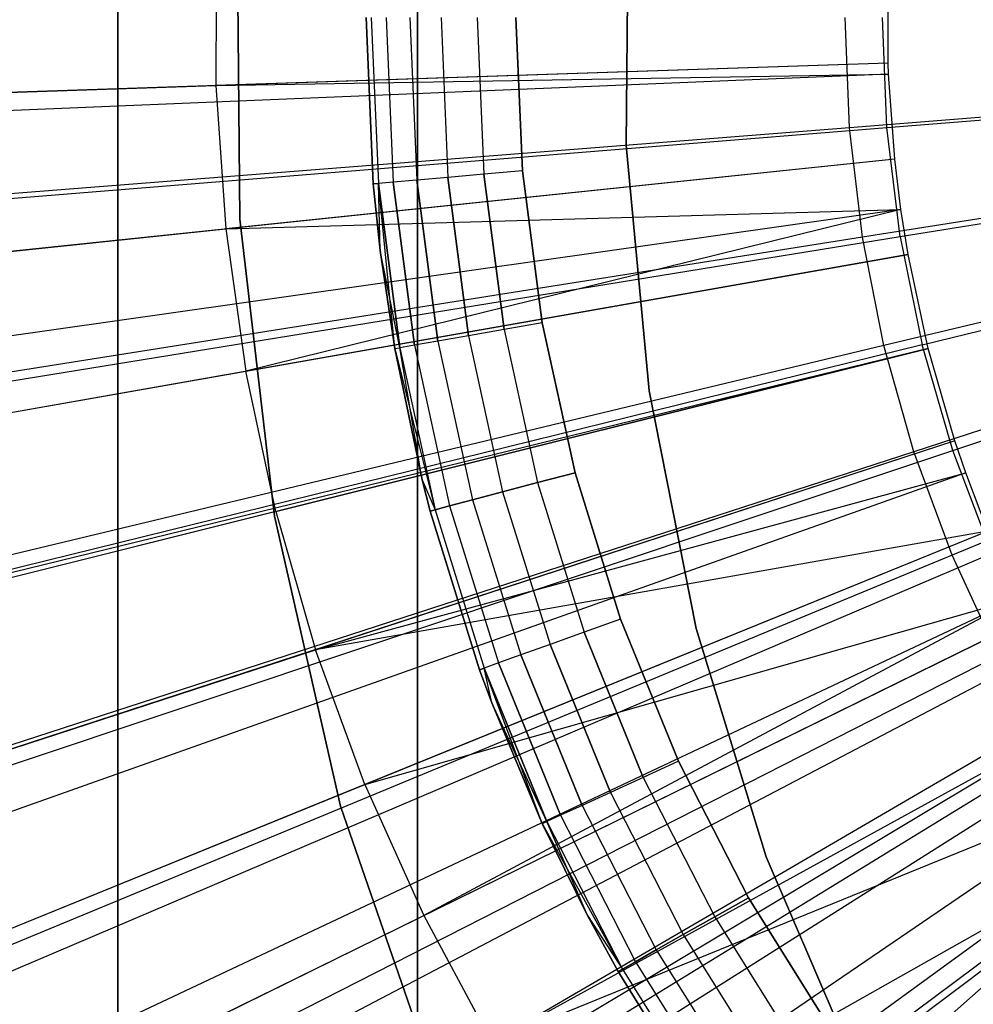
# Model space of a CAD drawing. Extents: x 0.02 to 4.75, y -2.35 to 2.37.
# Tile 52 of 131: x 2.09 to 2.22, y -0.12 to 0.01. Entities that reach past the tile are written whole.
import ezdxf

# ---------------------------------------------------------------- set-up
doc = ezdxf.new("R2010")
doc.units = 0
doc.header["$MEASUREMENT"] = 0
doc.layers.get('0').update_dxf_attribs({"color": 13, "linetype": 'CONTINUOUS'})

# ---------------------------------------------------------------- blocks, each defined once
blk = doc.blocks.new('CTLS_SNOW_BALL_ZWIS_PM_STL')
at = {"color": 0}
for p, q in [((2.10561, -2.10133, 48.66497), (2.10561, 0.61563, 48.66497)), ((2.10561, -2.10133, 48.66497), (2.10561, 0.61563, 48.66497)), ((2.14498, -2.07372, 49.64923), (2.14498, 0.58802, 49.64923)), ((2.14498, 0.58802, 48.6256), (2.14498, -2.07372, 48.6256)), ((2.14498, 0.58802, 48.6256), (2.14498, -2.07372, 48.6256)), ((2.14498, -2.07372, 49.64923), (2.14498, 0.58802, 49.64923)), ((2.10561, 0.53059, 49.6886), (2.10561, -2.0163, 49.6886)), ((2.10561, 0.53059, 49.6886), (2.10561, -2.0163, 49.6886)), ((2.1727, 0.02471, 2.87617), (2.17242, -0.00734, 2.87617)), ((2.17242, -0.00734, 1.83286), (2.1727, 0.02471, 1.83286)), ((2.1727, 0.02471, 2.87617), (2.17242, -0.00734, 2.87617)), ((2.17242, -0.00734, 1.83286), (2.1727, 0.02471, 1.83286)), ((2.12167, -0.01706, 1.79349), (2.12132, 0.02237, 1.79349)), ((2.12132, 0.02237, 2.87617), (2.12167, -0.01706, 2.87617)), ((2.12132, 0.02237, 2.87617), (2.12167, -0.01706, 2.87617)), ((2.12167, -0.01706, 1.79349), (2.12132, 0.02237, 1.79349)), ((2.11855, 0.01937, 5.2621), (2.11851, 0.00049, 5.2621)), ((2.11855, 0.01937, 5.2621), (2.11851, 0.00049, 5.2621)), ((2.20685, 0.00345, 5.27739), (2.20687, 0.01609, 5.27739)), ((2.20685, 0.00345, 5.27739), (2.20687, 0.01609, 5.27739)), ((2.13825, 0.00942, 47.22048), (2.13919, -0.01241, 47.22048)), ((2.13919, -0.01241, 47.96851), (2.13825, 0.00942, 47.96851)), ((2.13825, 0.00942, 47.22048), (2.13919, -0.01241, 47.22048)), ((2.13919, -0.01241, 47.96851), (2.13825, 0.00942, 47.96851)), ((2.13892, 0.00942, 47.21539), (2.13986, -0.01236, 47.21539)), ((2.13892, 0.00942, 47.21539), (2.13986, -0.01236, 47.21539)), ((2.13892, 0.00942, 47.97361), (2.13986, -0.01236, 47.97361)), ((2.13892, 0.00942, 47.97361), (2.13986, -0.01236, 47.97361)), ((2.14088, 0.00942, 47.21064), (2.14181, -0.01219, 47.21064)), ((2.14088, 0.00942, 47.21064), (2.14181, -0.01219, 47.21064)), ((2.14088, 0.00942, 47.97836), (2.14181, -0.01219, 47.97836)), ((2.14088, 0.00942, 47.97836), (2.14181, -0.01219, 47.97836)), ((2.14401, 0.00942, 47.20657), (2.14493, -0.01192, 47.20657)), ((2.14401, 0.00942, 47.20657), (2.14493, -0.01192, 47.20657)), ((2.14401, 0.00942, 47.98244), (2.14493, -0.01192, 47.98244)), ((2.14401, 0.00942, 47.98244), (2.14493, -0.01192, 47.98244)), ((2.14809, 0.00942, 47.20344), (2.14899, -0.01157, 47.20344)), ((2.14809, 0.00942, 47.20344), (2.14899, -0.01157, 47.20344)), ((2.14809, 0.00942, 47.98557), (2.14899, -0.01157, 47.98557)), ((2.14809, 0.00942, 47.98557), (2.14899, -0.01157, 47.98557)), ((2.15284, 0.00942, 47.20147), (2.15372, -0.01116, 47.20147)), ((2.15284, 0.00942, 47.20147), (2.15372, -0.01116, 47.20147)), ((2.15284, 0.00942, 47.98753), (2.15372, -0.01116, 47.98753)), ((2.15284, 0.00942, 47.98753), (2.15372, -0.01116, 47.98753)), ((2.15793, 0.00942, 47.9882), (2.1588, -0.01072, 47.9882)), ((2.1588, -0.01072, 47.2008), (2.15793, 0.00942, 47.2008)), ((2.1588, -0.01072, 47.2008), (2.15793, 0.00942, 47.2008)), ((2.15793, 0.00942, 47.9882), (2.1588, -0.01072, 47.9882)), ((2.20175, -0.00505, 0.4992), (2.20118, 0.00944, 0.4992)), ((2.20175, -0.00505, 0.4992), (2.20118, 0.00944, 0.4992)), ((2.38588, 0.00944, 0.49197), (2.20175, -0.00505, 0.4992)), ((2.38588, 0.00944, 0.49197), (2.20175, -0.00505, 0.4992)), ((2.38588, 0.00944, 0.49197), (2.20345, -0.01945, 0.4992)), ((2.38588, 0.00944, 0.49197), (2.20345, -0.01945, 0.4992)), ((2.20667, -0.00503, 0.54691), (2.20608, 0.00944, 0.54691)), ((2.20667, -0.00503, 0.54691), (2.20608, 0.00944, 0.54691)), ((2.38588, 0.00944, 0.49197), (2.20628, -0.03368, 0.4992)), ((2.38588, 0.00944, 0.49197), (2.20628, -0.03368, 0.4992)), ((2.20667, -0.00503, 0.54691), (2.38588, 0.00944, 0.53134)), ((2.20667, -0.00503, 0.54691), (2.38588, 0.00944, 0.53134)), ((2.38588, 0.00944, 0.53134), (2.20841, -0.0194, 0.54691)), ((2.38588, 0.00944, 0.53134), (2.20841, -0.0194, 0.54691)), ((2.38588, 0.00944, 0.49197), (2.21022, -0.04763, 0.4992)), ((2.38588, 0.00944, 0.49197), (2.21022, -0.04763, 0.4992)), ((2.21131, -0.03359, 0.54691), (2.38588, 0.00944, 0.53134)), ((2.21131, -0.03359, 0.54691), (2.38588, 0.00944, 0.53134)), ((2.38588, 0.00944, 0.49197), (2.21524, -0.06124, 0.4992)), ((2.38588, 0.00944, 0.49197), (2.21524, -0.06124, 0.4992)), ((2.21534, -0.04749, 0.54691), (2.38588, 0.00944, 0.53134)), ((2.21534, -0.04749, 0.54691), (2.38588, 0.00944, 0.53134)), ((2.20685, 0.00345, 5.27739), (1.50055, -0.02019, 5.06085)), ((2.20685, 0.00345, 5.27739), (1.50055, -0.02019, 5.06085)), ((2.20685, 0.00345, 5.27739), (2.11851, 0.00049, 5.2621)), ((2.20685, 0.00345, 5.27739), (2.11851, 0.00049, 5.2621)), ((2.2069, 0.00199, 5.27739), (2.20685, 0.00345, 5.27739)), ((2.2069, 0.00199, 5.27739), (2.20685, 0.00345, 5.27739)), ((2.2069, 0.00199, 5.27739), (1.50082, -0.02739, 5.06085)), ((2.2069, 0.00199, 5.27739), (1.50082, -0.02739, 5.06085)), ((2.11851, 0.00049, 5.2621), (2.2069, 0.00199, 5.27739)), ((2.11851, 0.00049, 5.2621), (2.2069, 0.00199, 5.27739)), ((2.20771, -0.00916, 5.27739), (2.2069, 0.00199, 5.27739)), ((2.20771, -0.00916, 5.27739), (2.2069, 0.00199, 5.27739)), ((2.03119, -0.00243, 5.2439), (2.11851, 0.00049, 5.2621)), ((2.03119, -0.00243, 5.2439), (2.11851, 0.00049, 5.2621)), ((2.11851, 0.00049, 5.2621), (2.11981, -0.01835, 5.2621)), ((2.11851, 0.00049, 5.2621), (2.11981, -0.01835, 5.2621)), ((2.20175, -0.00505, 0.4992), (2.01874, -0.01945, 0.52085)), ((2.20175, -0.00505, 0.4992), (2.01874, -0.01945, 0.52085)), ((2.0292, -0.01935, 0.5764), (2.20667, -0.00503, 0.54691)), ((2.0292, -0.01935, 0.5764), (2.20667, -0.00503, 0.54691)), ((2.20345, -0.01945, 0.4992), (2.20175, -0.00505, 0.4992)), ((2.20345, -0.01945, 0.4992), (2.20175, -0.00505, 0.4992)), ((2.20841, -0.0194, 0.54691), (2.20667, -0.00503, 0.54691)), ((2.20841, -0.0194, 0.54691), (2.20667, -0.00503, 0.54691)), ((2.17242, -0.00734, 2.87617), (2.17242, -0.00734, 1.83286)), ((2.17242, -0.00734, 2.87617), (2.17544, -0.03964, 2.87617)), ((2.17544, -0.03964, 1.83286), (2.17242, -0.00734, 1.83286)), ((2.17242, -0.00734, 2.87617), (2.17242, -0.00734, 1.83286)), ((2.17242, -0.00734, 2.87617), (2.17544, -0.03964, 2.87617)), ((2.17544, -0.03964, 1.83286), (2.17242, -0.00734, 1.83286)), ((2.20771, -0.00916, 5.27739), (1.50484, -0.08257, 5.06085)), ((2.20771, -0.00916, 5.27739), (1.50484, -0.08257, 5.06085)), ((2.20771, -0.00916, 5.27739), (2.11981, -0.01835, 5.2621)), ((2.20771, -0.00916, 5.27739), (2.11981, -0.01835, 5.2621)), ((2.20853, -0.01579, 5.27739), (2.20771, -0.00916, 5.27739)), ((2.20853, -0.01579, 5.27739), (2.20771, -0.00916, 5.27739)), ((2.14899, -0.01157, 47.20344), (2.14493, -0.01192, 47.20657)), ((2.14899, -0.01157, 47.20344), (2.14493, -0.01192, 47.20657)), ((2.14899, -0.01157, 47.98557), (2.14493, -0.01192, 47.98244)), ((2.14899, -0.01157, 47.98557), (2.14493, -0.01192, 47.98244)), ((2.15372, -0.01116, 47.20147), (2.14899, -0.01157, 47.20344)), ((2.15372, -0.01116, 47.20147), (2.14899, -0.01157, 47.20344)), ((2.15372, -0.01116, 47.98753), (2.14899, -0.01157, 47.98557)), ((2.15372, -0.01116, 47.98753), (2.14899, -0.01157, 47.98557)), ((2.14899, -0.01157, 47.20344), (2.1517, -0.03239, 47.20344)), ((2.14899, -0.01157, 47.20344), (2.1517, -0.03239, 47.20344)), ((2.1517, -0.03239, 47.98557), (2.14899, -0.01157, 47.98557)), ((2.1517, -0.03239, 47.98557), (2.14899, -0.01157, 47.98557)), ((2.1588, -0.01072, 47.2008), (2.15372, -0.01116, 47.20147)), ((2.1588, -0.01072, 47.2008), (2.15372, -0.01116, 47.20147)), ((2.1588, -0.01072, 47.9882), (2.15372, -0.01116, 47.98753)), ((2.1588, -0.01072, 47.9882), (2.15372, -0.01116, 47.98753)), ((2.15372, -0.01116, 47.20147), (2.15638, -0.03158, 47.20147)), ((2.15372, -0.01116, 47.20147), (2.15638, -0.03158, 47.20147)), ((2.15638, -0.03158, 47.98753), (2.15372, -0.01116, 47.98753)), ((2.15638, -0.03158, 47.98753), (2.15372, -0.01116, 47.98753)), ((2.1588, -0.01072, 47.9882), (2.16139, -0.03071, 47.9882)), ((2.16139, -0.03071, 47.2008), (2.1588, -0.01072, 47.2008)), ((2.16139, -0.03071, 47.2008), (2.1588, -0.01072, 47.2008)), ((2.1588, -0.01072, 47.9882), (2.16139, -0.03071, 47.9882)), ((2.13919, -0.01241, 47.22048), (2.13986, -0.01236, 47.21539)), ((2.13919, -0.01241, 47.22048), (2.13986, -0.01236, 47.21539)), ((2.13986, -0.01236, 47.97361), (2.13919, -0.01241, 47.96851)), ((2.13986, -0.01236, 47.97361), (2.13919, -0.01241, 47.96851)), ((2.13919, -0.01241, 47.22048), (2.13919, -0.01241, 47.96851)), ((2.13919, -0.01241, 47.22048), (2.13919, -0.01241, 47.96851)), ((2.13919, -0.01241, 47.22048), (2.1401, -0.02119, 47.22048)), ((2.1401, -0.02119, 47.96851), (2.13919, -0.01241, 47.96851)), ((2.13919, -0.01241, 47.22048), (2.1401, -0.02119, 47.22048)), ((2.1401, -0.02119, 47.96851), (2.13919, -0.01241, 47.96851)), ((2.14181, -0.01219, 47.21064), (2.13986, -0.01236, 47.21539)), ((2.14181, -0.01219, 47.21064), (2.13986, -0.01236, 47.21539)), ((2.14181, -0.01219, 47.97836), (2.13986, -0.01236, 47.97361)), ((2.14181, -0.01219, 47.97836), (2.13986, -0.01236, 47.97361)), ((2.142, -0.03408, 47.22048), (2.13986, -0.01236, 47.21539)), ((2.13986, -0.01236, 47.21539), (2.14266, -0.03397, 47.21539)), ((2.142, -0.03408, 47.22048), (2.13986, -0.01236, 47.21539)), ((2.1401, -0.02119, 47.22048), (2.13986, -0.01236, 47.21539)), ((2.1401, -0.02119, 47.22048), (2.13986, -0.01236, 47.21539)), ((2.13986, -0.01236, 47.21539), (2.14266, -0.03397, 47.21539)), ((2.1401, -0.02119, 47.96851), (2.13986, -0.01236, 47.97361)), ((2.1401, -0.02119, 47.96851), (2.13986, -0.01236, 47.97361)), ((2.14266, -0.03397, 47.97361), (2.13986, -0.01236, 47.97361)), ((2.14266, -0.03397, 47.97361), (2.13986, -0.01236, 47.97361)), ((2.14493, -0.01192, 47.20657), (2.14181, -0.01219, 47.21064)), ((2.14493, -0.01192, 47.20657), (2.14181, -0.01219, 47.21064)), ((2.14493, -0.01192, 47.98244), (2.14181, -0.01219, 47.97836)), ((2.14493, -0.01192, 47.98244), (2.14181, -0.01219, 47.97836)), ((2.14181, -0.01219, 47.21064), (2.1446, -0.03363, 47.21064)), ((2.14181, -0.01219, 47.21064), (2.1446, -0.03363, 47.21064)), ((2.1446, -0.03363, 47.97836), (2.14181, -0.01219, 47.97836)), ((2.1446, -0.03363, 47.97836), (2.14181, -0.01219, 47.97836)), ((2.14493, -0.01192, 47.20657), (2.14768, -0.03309, 47.20657)), ((2.14493, -0.01192, 47.20657), (2.14768, -0.03309, 47.20657)), ((2.14768, -0.03309, 47.98244), (2.14493, -0.01192, 47.98244)), ((2.14768, -0.03309, 47.98244), (2.14493, -0.01192, 47.98244)), ((2.20853, -0.01579, 5.27739), (1.50888, -0.11533, 5.06085)), ((2.20853, -0.01579, 5.27739), (1.50888, -0.11533, 5.06085)), ((2.11981, -0.01835, 5.2621), (2.20853, -0.01579, 5.27739)), ((2.11981, -0.01835, 5.2621), (2.20853, -0.01579, 5.27739)), ((2.20853, -0.01579, 5.27739), (2.12243, -0.03704, 5.2621)), ((2.20853, -0.01579, 5.27739), (2.12243, -0.03704, 5.2621)), ((2.20947, -0.02169, 5.27739), (2.20853, -0.01579, 5.27739)), ((2.20947, -0.02169, 5.27739), (2.20853, -0.01579, 5.27739)), ((2.12621, -0.05612, 1.79349), (2.12167, -0.01706, 1.79349)), ((2.12167, -0.01706, 2.87617), (2.12621, -0.05612, 2.87617)), ((2.12167, -0.01706, 2.87617), (2.12621, -0.05612, 2.87617)), ((2.12167, -0.01706, 2.87617), (2.12167, -0.01706, 1.79349)), ((2.12621, -0.05612, 1.79349), (2.12167, -0.01706, 1.79349)), ((2.12167, -0.01706, 2.87617), (2.12167, -0.01706, 1.79349)), ((2.20841, -0.0194, 0.54691), (2.03267, -0.04796, 0.5764)), ((2.20841, -0.0194, 0.54691), (2.03267, -0.04796, 0.5764)), ((2.03291, -0.02742, 5.2439), (2.11981, -0.01835, 5.2621)), ((2.03291, -0.02742, 5.2439), (2.11981, -0.01835, 5.2621)), ((2.11981, -0.01835, 5.2621), (2.12243, -0.03704, 5.2621)), ((2.11981, -0.01835, 5.2621), (2.12243, -0.03704, 5.2621)), ((2.20841, -0.0194, 0.54691), (2.21131, -0.03359, 0.54691)), ((2.20841, -0.0194, 0.54691), (2.21131, -0.03359, 0.54691)), ((2.20345, -0.01945, 0.4992), (2.02214, -0.04817, 0.52085)), ((2.20345, -0.01945, 0.4992), (2.02214, -0.04817, 0.52085)), ((2.20628, -0.03368, 0.4992), (2.20345, -0.01945, 0.4992)), ((2.20628, -0.03368, 0.4992), (2.20345, -0.01945, 0.4992)), ((2.20947, -0.02169, 5.27739), (1.51353, -0.14449, 5.06085)), ((2.20947, -0.02169, 5.27739), (1.51353, -0.14449, 5.06085)), ((2.12243, -0.03704, 5.2621), (2.20947, -0.02169, 5.27739)), ((2.12243, -0.03704, 5.2621), (2.20947, -0.02169, 5.27739)), ((2.1401, -0.02119, 47.22048), (2.1401, -0.02119, 47.96851)), ((2.1401, -0.02119, 47.22048), (2.1401, -0.02119, 47.96851)), ((2.1401, -0.02119, 47.22048), (2.142, -0.03408, 47.22048)), ((2.142, -0.03408, 47.96851), (2.1401, -0.02119, 47.96851)), ((2.1401, -0.02119, 47.22048), (2.142, -0.03408, 47.22048)), ((2.142, -0.03408, 47.96851), (2.1401, -0.02119, 47.96851)), ((2.14266, -0.03397, 47.97361), (2.1401, -0.02119, 47.96851)), ((2.14266, -0.03397, 47.97361), (2.1401, -0.02119, 47.96851)), ((2.21211, -0.03405, 5.27739), (2.20947, -0.02169, 5.27739)), ((2.21211, -0.03405, 5.27739), (2.20947, -0.02169, 5.27739)), ((2.16139, -0.03071, 47.2008), (2.15638, -0.03158, 47.20147)), ((2.16139, -0.03071, 47.2008), (2.15638, -0.03158, 47.20147)), ((2.16139, -0.03071, 47.9882), (2.15638, -0.03158, 47.98753)), ((2.16139, -0.03071, 47.9882), (2.15638, -0.03158, 47.98753)), ((2.16139, -0.03071, 47.9882), (2.1657, -0.0504, 47.9882)), ((2.1657, -0.0504, 47.2008), (2.16139, -0.03071, 47.2008)), ((2.1657, -0.0504, 47.2008), (2.16139, -0.03071, 47.2008)), ((2.16139, -0.03071, 47.9882), (2.1657, -0.0504, 47.9882)), ((2.15638, -0.03158, 47.20147), (2.1517, -0.03239, 47.20344)), ((2.15638, -0.03158, 47.20147), (2.1517, -0.03239, 47.20344)), ((2.15638, -0.03158, 47.98753), (2.1517, -0.03239, 47.98557)), ((2.15638, -0.03158, 47.98753), (2.1517, -0.03239, 47.98557)), ((2.15638, -0.03158, 47.20147), (2.16077, -0.0517, 47.20147)), ((2.15638, -0.03158, 47.20147), (2.16077, -0.0517, 47.20147)), ((2.15638, -0.03158, 47.98753), (2.16077, -0.0517, 47.98753)), ((2.15638, -0.03158, 47.98753), (2.16077, -0.0517, 47.98753)), ((2.21131, -0.03359, 0.54691), (2.03844, -0.07619, 0.5764)), ((2.21131, -0.03359, 0.54691), (2.03844, -0.07619, 0.5764)), ((2.1446, -0.03363, 47.21064), (2.14266, -0.03397, 47.21539)), ((2.1446, -0.03363, 47.21064), (2.14266, -0.03397, 47.21539)), ((2.1446, -0.03363, 47.97836), (2.14266, -0.03397, 47.97361)), ((2.1446, -0.03363, 47.97836), (2.14266, -0.03397, 47.97361)), ((2.14768, -0.03309, 47.20657), (2.1446, -0.03363, 47.21064)), ((2.14768, -0.03309, 47.20657), (2.1446, -0.03363, 47.21064)), ((2.14768, -0.03309, 47.98244), (2.1446, -0.03363, 47.97836)), ((2.14768, -0.03309, 47.98244), (2.1446, -0.03363, 47.97836)), ((2.1446, -0.03363, 47.21064), (2.14922, -0.05475, 47.21064)), ((2.1446, -0.03363, 47.21064), (2.14922, -0.05475, 47.21064)), ((2.1446, -0.03363, 47.97836), (2.14922, -0.05475, 47.97836)), ((2.1446, -0.03363, 47.97836), (2.14922, -0.05475, 47.97836)), ((2.1517, -0.03239, 47.20344), (2.14768, -0.03309, 47.20657)), ((2.1517, -0.03239, 47.20344), (2.14768, -0.03309, 47.20657)), ((2.1517, -0.03239, 47.98557), (2.14768, -0.03309, 47.98244)), ((2.1517, -0.03239, 47.98557), (2.14768, -0.03309, 47.98244)), ((2.14768, -0.03309, 47.20657), (2.15224, -0.05395, 47.20657)), ((2.14768, -0.03309, 47.20657), (2.15224, -0.05395, 47.20657)), ((2.14768, -0.03309, 47.98244), (2.15224, -0.05395, 47.98244)), ((2.14768, -0.03309, 47.98244), (2.15224, -0.05395, 47.98244)), ((2.1517, -0.03239, 47.20344), (2.15618, -0.05291, 47.20344)), ((2.1517, -0.03239, 47.20344), (2.15618, -0.05291, 47.20344)), ((2.1517, -0.03239, 47.98557), (2.15618, -0.05291, 47.98557)), ((2.1517, -0.03239, 47.98557), (2.15618, -0.05291, 47.98557)), ((2.21534, -0.04749, 0.54691), (2.21131, -0.03359, 0.54691)), ((2.21534, -0.04749, 0.54691), (2.21131, -0.03359, 0.54691)), ((2.21211, -0.03405, 5.27739), (1.52566, -0.20203, 5.06085)), ((2.21211, -0.03405, 5.27739), (1.52566, -0.20203, 5.06085)), ((2.21211, -0.03405, 5.27739), (1.52656, -0.20564, 5.06085)), ((2.21211, -0.03405, 5.27739), (1.52656, -0.20564, 5.06085)), ((2.20628, -0.03368, 0.4992), (2.02778, -0.07653, 0.52085)), ((2.20628, -0.03368, 0.4992), (2.02778, -0.07653, 0.52085)), ((2.12637, -0.05551, 5.2621), (2.21211, -0.03405, 5.27739)), ((2.12637, -0.05551, 5.2621), (2.21211, -0.03405, 5.27739)), ((2.142, -0.03408, 47.22048), (2.14266, -0.03397, 47.21539)), ((2.142, -0.03408, 47.22048), (2.14266, -0.03397, 47.21539)), ((2.142, -0.03408, 47.96851), (2.14266, -0.03397, 47.97361)), ((2.142, -0.03408, 47.96851), (2.14266, -0.03397, 47.97361)), ((2.142, -0.03408, 47.22048), (2.142, -0.03408, 47.96851)), ((2.142, -0.03408, 47.22048), (2.142, -0.03408, 47.96851)), ((2.142, -0.03408, 47.22048), (2.14563, -0.05135, 47.22048)), ((2.14563, -0.05135, 47.96851), (2.142, -0.03408, 47.96851)), ((2.142, -0.03408, 47.22048), (2.14563, -0.05135, 47.22048)), ((2.142, -0.03408, 47.96851), (2.14731, -0.05526, 47.97361)), ((2.142, -0.03408, 47.96851), (2.14731, -0.05526, 47.97361)), ((2.14563, -0.05135, 47.96851), (2.142, -0.03408, 47.96851)), ((2.14563, -0.05135, 47.22048), (2.14266, -0.03397, 47.21539)), ((2.14266, -0.03397, 47.21539), (2.14731, -0.05526, 47.21539)), ((2.14563, -0.05135, 47.22048), (2.14266, -0.03397, 47.21539)), ((2.14266, -0.03397, 47.21539), (2.14731, -0.05526, 47.21539)), ((2.14266, -0.03397, 47.97361), (2.14731, -0.05526, 47.97361)), ((2.14266, -0.03397, 47.97361), (2.14731, -0.05526, 47.97361)), ((2.21022, -0.04763, 0.4992), (2.20628, -0.03368, 0.4992)), ((2.21022, -0.04763, 0.4992), (2.20628, -0.03368, 0.4992)), ((2.21561, -0.0462, 5.27739), (2.21211, -0.03405, 5.27739)), ((2.21561, -0.0462, 5.27739), (2.21211, -0.03405, 5.27739)), ((2.03639, -0.05223, 5.2439), (2.12243, -0.03704, 5.2621)), ((2.03639, -0.05223, 5.2439), (2.12243, -0.03704, 5.2621)), ((2.12637, -0.05551, 5.2621), (2.12243, -0.03704, 5.2621)), ((2.12637, -0.05551, 5.2621), (2.12243, -0.03704, 5.2621)), ((2.17544, -0.03964, 2.87617), (2.17544, -0.03964, 1.83286)), ((2.17544, -0.03964, 2.87617), (2.18161, -0.07089, 2.87617)), ((2.18161, -0.07089, 1.83286), (2.17544, -0.03964, 1.83286)), ((2.17544, -0.03964, 2.87617), (2.17544, -0.03964, 1.83286)), ((2.17544, -0.03964, 2.87617), (2.18161, -0.07089, 2.87617)), ((2.18161, -0.07089, 1.83286), (2.17544, -0.03964, 1.83286)), ((2.21561, -0.0462, 5.27739), (1.54387, -0.26572, 5.06085)), ((2.21561, -0.0462, 5.27739), (1.54387, -0.26572, 5.06085)), ((2.21561, -0.0462, 5.27739), (2.1316, -0.07366, 5.2621)), ((2.21561, -0.0462, 5.27739), (2.1316, -0.07366, 5.2621)), ((2.21705, -0.05043, 5.27739), (2.21561, -0.0462, 5.27739)), ((2.21705, -0.05043, 5.27739), (2.21561, -0.0462, 5.27739)), ((2.21022, -0.04763, 0.4992), (2.03563, -0.10436, 0.52085)), ((2.21022, -0.04763, 0.4992), (2.03563, -0.10436, 0.52085)), ((2.04645, -0.10387, 0.5764), (2.21534, -0.04749, 0.54691)), ((2.04645, -0.10387, 0.5764), (2.21534, -0.04749, 0.54691)), ((2.21524, -0.06124, 0.4992), (2.21022, -0.04763, 0.4992)), ((2.21524, -0.06124, 0.4992), (2.21022, -0.04763, 0.4992)), ((2.22047, -0.06103, 0.54691), (2.21534, -0.04749, 0.54691)), ((2.22047, -0.06103, 0.54691), (2.21534, -0.04749, 0.54691)), ((2.21705, -0.05043, 5.27739), (1.55099, -0.28663, 5.06085)), ((2.21705, -0.05043, 5.27739), (1.55099, -0.28663, 5.06085)), ((2.1316, -0.07366, 5.2621), (2.21705, -0.05043, 5.27739)), ((2.1316, -0.07366, 5.2621), (2.21705, -0.05043, 5.27739)), ((2.1657, -0.0504, 47.2008), (2.16077, -0.0517, 47.20147)), ((2.1657, -0.0504, 47.2008), (2.16077, -0.0517, 47.20147)), ((2.16077, -0.0517, 47.98753), (2.1657, -0.0504, 47.9882)), ((2.16077, -0.0517, 47.98753), (2.1657, -0.0504, 47.9882)), ((2.1657, -0.0504, 47.9882), (2.17168, -0.06965, 47.9882)), ((2.17168, -0.06965, 47.2008), (2.1657, -0.0504, 47.2008)), ((2.17168, -0.06965, 47.2008), (2.1657, -0.0504, 47.2008)), ((2.1657, -0.0504, 47.9882), (2.17168, -0.06965, 47.9882)), ((2.21996, -0.05807, 5.27739), (2.21705, -0.05043, 5.27739)), ((2.21996, -0.05807, 5.27739), (2.21705, -0.05043, 5.27739)), ((2.14563, -0.05135, 47.22048), (2.14563, -0.05135, 47.96851)), ((2.14563, -0.05135, 47.22048), (2.14563, -0.05135, 47.96851)), ((2.14563, -0.05135, 47.22048), (2.14667, -0.05543, 47.22048)), ((2.14667, -0.05543, 47.96851), (2.14563, -0.05135, 47.96851)), ((2.14563, -0.05135, 47.22048), (2.14667, -0.05543, 47.22048)), ((2.14563, -0.05135, 47.22048), (2.14731, -0.05526, 47.21539)), ((2.14563, -0.05135, 47.22048), (2.14731, -0.05526, 47.21539)), ((2.14563, -0.05135, 47.96851), (2.14731, -0.05526, 47.97361)), ((2.14563, -0.05135, 47.96851), (2.14731, -0.05526, 47.97361)), ((2.14667, -0.05543, 47.96851), (2.14563, -0.05135, 47.96851)), ((2.16077, -0.0517, 47.20147), (2.15618, -0.05291, 47.20344)), ((2.16077, -0.0517, 47.20147), (2.15618, -0.05291, 47.20344)), ((2.15618, -0.05291, 47.98557), (2.16077, -0.0517, 47.98753)), ((2.15618, -0.05291, 47.98557), (2.16077, -0.0517, 47.98753)), ((2.16077, -0.0517, 47.20147), (2.16688, -0.07137, 47.20147)), ((2.16077, -0.0517, 47.20147), (2.16688, -0.07137, 47.20147)), ((2.16077, -0.0517, 47.98753), (2.16688, -0.07137, 47.98753)), ((2.16077, -0.0517, 47.98753), (2.16688, -0.07137, 47.98753)), ((2.15618, -0.05291, 47.20344), (2.15224, -0.05395, 47.20657)), ((2.15618, -0.05291, 47.20344), (2.15224, -0.05395, 47.20657)), ((2.15224, -0.05395, 47.98244), (2.15618, -0.05291, 47.98557)), ((2.15224, -0.05395, 47.98244), (2.15618, -0.05291, 47.98557)), ((2.15618, -0.05291, 47.20344), (2.16241, -0.07297, 47.20344)), ((2.15618, -0.05291, 47.20344), (2.16241, -0.07297, 47.20344)), ((2.15618, -0.05291, 47.98557), (2.16241, -0.07297, 47.98557)), ((2.15618, -0.05291, 47.98557), (2.16241, -0.07297, 47.98557)), ((2.15224, -0.05395, 47.20657), (2.14922, -0.05475, 47.21064)), ((2.15224, -0.05395, 47.20657), (2.14922, -0.05475, 47.21064)), ((2.14922, -0.05475, 47.97836), (2.15224, -0.05395, 47.98244)), ((2.14922, -0.05475, 47.97836), (2.15224, -0.05395, 47.98244)), ((2.15224, -0.05395, 47.20657), (2.15858, -0.07435, 47.20657)), ((2.15224, -0.05395, 47.20657), (2.15858, -0.07435, 47.20657)), ((2.15224, -0.05395, 47.98244), (2.15858, -0.07435, 47.98244)), ((2.15224, -0.05395, 47.98244), (2.15858, -0.07435, 47.98244)), ((2.12637, -0.05551, 5.2621), (2.04161, -0.07673, 5.2439)), ((2.12637, -0.05551, 5.2621), (2.04161, -0.07673, 5.2439)), ((2.12637, -0.05551, 5.2621), (2.1316, -0.07366, 5.2621)), ((2.12637, -0.05551, 5.2621), (2.1316, -0.07366, 5.2621)), ((2.14667, -0.05543, 47.22048), (2.14731, -0.05526, 47.21539)), ((2.14667, -0.05543, 47.22048), (2.14731, -0.05526, 47.21539)), ((2.14731, -0.05526, 47.97361), (2.14667, -0.05543, 47.96851)), ((2.14731, -0.05526, 47.97361), (2.14667, -0.05543, 47.96851)), ((2.14667, -0.05543, 47.22048), (2.14667, -0.05543, 47.96851)), ((2.14667, -0.05543, 47.22048), (2.14667, -0.05543, 47.96851)), ((2.14667, -0.05543, 47.22048), (2.15315, -0.07629, 47.22048)), ((2.15315, -0.07629, 47.96851), (2.14667, -0.05543, 47.96851)), ((2.14667, -0.05543, 47.22048), (2.15315, -0.07629, 47.22048)), ((2.15315, -0.07629, 47.96851), (2.14667, -0.05543, 47.96851)), ((2.14922, -0.05475, 47.21064), (2.14731, -0.05526, 47.21539)), ((2.14922, -0.05475, 47.21064), (2.14731, -0.05526, 47.21539)), ((2.14731, -0.05526, 47.97361), (2.14922, -0.05475, 47.97836)), ((2.14731, -0.05526, 47.97361), (2.14922, -0.05475, 47.97836)), ((2.14731, -0.05526, 47.21539), (2.15378, -0.07607, 47.21539)), ((2.14731, -0.05526, 47.21539), (2.15378, -0.07607, 47.21539)), ((2.14731, -0.05526, 47.97361), (2.15378, -0.07607, 47.97361)), ((2.14731, -0.05526, 47.97361), (2.15378, -0.07607, 47.97361)), ((2.14922, -0.05475, 47.21064), (2.15563, -0.0754, 47.21064)), ((2.14922, -0.05475, 47.21064), (2.15563, -0.0754, 47.21064)), ((2.14922, -0.05475, 47.97836), (2.15563, -0.0754, 47.97836)), ((2.14922, -0.05475, 47.97836), (2.15563, -0.0754, 47.97836)), ((2.13487, -0.09421, 1.79349), (2.12621, -0.05612, 1.79349)), ((2.12621, -0.05612, 2.87617), (2.13487, -0.09421, 2.87617)), ((2.12621, -0.05612, 2.87617), (2.13487, -0.09421, 2.87617)), ((2.12621, -0.05612, 2.87617), (2.12621, -0.05612, 1.79349)), ((2.13487, -0.09421, 1.79349), (2.12621, -0.05612, 1.79349)), ((2.12621, -0.05612, 2.87617), (2.12621, -0.05612, 1.79349)), ((2.21996, -0.05807, 5.27739), (1.56538, -0.32443, 5.06085)), ((2.21996, -0.05807, 5.27739), (1.56538, -0.32443, 5.06085)), ((2.21996, -0.05807, 5.27739), (2.1316, -0.07366, 5.2621)), ((2.21996, -0.05807, 5.27739), (2.1316, -0.07366, 5.2621)), ((2.21996, -0.05807, 5.27739), (2.13809, -0.09139, 5.2621)), ((2.21996, -0.05807, 5.27739), (2.13809, -0.09139, 5.2621)), ((2.21524, -0.06124, 0.4992), (2.04564, -0.13149, 0.52085)), ((2.21524, -0.06124, 0.4992), (2.04564, -0.13149, 0.52085)), ((2.22047, -0.06103, 0.54691), (2.05667, -0.13082, 0.5764)), ((2.22047, -0.06103, 0.54691), (2.05667, -0.13082, 0.5764)), ((2.22131, -0.07441, 0.4992), (2.21524, -0.06124, 0.4992)), ((2.22131, -0.07441, 0.4992), (2.21524, -0.06124, 0.4992)), ((2.22385, -0.06694, 5.27739), (1.58462, -0.36828, 5.06085)), ((2.22385, -0.06694, 5.27739), (1.58462, -0.36828, 5.06085)), ((2.13809, -0.09139, 5.2621), (2.22385, -0.06694, 5.27739)), ((2.13809, -0.09139, 5.2621), (2.22385, -0.06694, 5.27739)), ((2.22385, -0.06694, 5.27739), (2.14582, -0.10861, 5.2621)), ((2.22385, -0.06694, 5.27739), (2.14582, -0.10861, 5.2621)), ((2.22513, -0.06961, 5.27739), (1.59097, -0.38147, 5.06085)), ((2.22513, -0.06961, 5.27739), (1.59097, -0.38147, 5.06085)), ((2.14582, -0.10861, 5.2621), (2.22513, -0.06961, 5.27739)), ((2.14582, -0.10861, 5.2621), (2.22513, -0.06961, 5.27739)), ((2.17168, -0.06965, 47.2008), (2.16688, -0.07137, 47.20147)), ((2.17168, -0.06965, 47.2008), (2.16688, -0.07137, 47.20147)), ((2.17168, -0.06965, 47.9882), (2.16688, -0.07137, 47.98753)), ((2.17168, -0.06965, 47.9882), (2.16688, -0.07137, 47.98753)), ((2.17168, -0.06965, 47.9882), (2.17929, -0.08831, 47.9882)), ((2.17929, -0.08831, 47.2008), (2.17168, -0.06965, 47.2008)), ((2.17929, -0.08831, 47.2008), (2.17168, -0.06965, 47.2008)), ((2.17168, -0.06965, 47.9882), (2.17929, -0.08831, 47.9882)), ((2.18161, -0.07089, 2.87617), (2.18161, -0.07089, 1.83286)), ((2.18161, -0.07089, 2.87617), (2.19083, -0.10088, 2.87617)), ((2.19083, -0.10088, 1.83286), (2.18161, -0.07089, 1.83286)), ((2.18161, -0.07089, 2.87617), (2.18161, -0.07089, 1.83286)), ((2.18161, -0.07089, 2.87617), (2.19083, -0.10088, 2.87617)), ((2.19083, -0.10088, 1.83286), (2.18161, -0.07089, 1.83286)), ((2.16688, -0.07137, 47.20147), (2.16241, -0.07297, 47.20344)), ((2.16688, -0.07137, 47.20147), (2.16241, -0.07297, 47.20344)), ((2.16688, -0.07137, 47.98753), (2.16241, -0.07297, 47.98557)), ((2.16688, -0.07137, 47.98753), (2.16241, -0.07297, 47.98557)), ((2.16688, -0.07137, 47.20147), (2.17466, -0.09044, 47.20147)), ((2.16688, -0.07137, 47.20147), (2.17466, -0.09044, 47.20147)), ((2.17466, -0.09044, 47.98753), (2.16688, -0.07137, 47.98753)), ((2.17466, -0.09044, 47.98753), (2.16688, -0.07137, 47.98753)), ((2.04855, -0.10079, 5.2439), (2.1316, -0.07366, 5.2621)), ((2.04855, -0.10079, 5.2439), (2.1316, -0.07366, 5.2621)), ((2.13809, -0.09139, 5.2621), (2.1316, -0.07366, 5.2621)), ((2.13809, -0.09139, 5.2621), (2.1316, -0.07366, 5.2621)), ((2.16241, -0.07297, 47.20344), (2.15858, -0.07435, 47.20657)), ((2.16241, -0.07297, 47.20344), (2.15858, -0.07435, 47.20657)), ((2.16241, -0.07297, 47.98557), (2.15858, -0.07435, 47.98244)), ((2.16241, -0.07297, 47.98557), (2.15858, -0.07435, 47.98244)), ((2.16241, -0.07297, 47.20344), (2.17035, -0.09242, 47.20344)), ((2.16241, -0.07297, 47.20344), (2.17035, -0.09242, 47.20344)), ((2.17035, -0.09242, 47.98557), (2.16241, -0.07297, 47.98557)), ((2.17035, -0.09242, 47.98557), (2.16241, -0.07297, 47.98557)), ((2.22131, -0.07441, 0.4992), (2.05774, -0.15775, 0.52085)), ((2.22131, -0.07441, 0.4992), (2.05774, -0.15775, 0.52085)), ((2.22668, -0.07411, 0.54691), (2.06903, -0.15685, 0.5764)), ((2.22668, -0.07411, 0.54691), (2.06903, -0.15685, 0.5764)), ((2.15858, -0.07435, 47.20657), (2.15563, -0.0754, 47.21064)), ((2.15858, -0.07435, 47.20657), (2.15563, -0.0754, 47.21064)), ((2.15858, -0.07435, 47.98244), (2.15563, -0.0754, 47.97836)), ((2.15858, -0.07435, 47.98244), (2.15563, -0.0754, 47.97836)), ((2.15858, -0.07435, 47.20657), (2.16664, -0.09412, 47.20657)), ((2.15858, -0.07435, 47.20657), (2.16664, -0.09412, 47.20657)), ((2.16664, -0.09412, 47.98244), (2.15858, -0.07435, 47.98244)), ((2.16664, -0.09412, 47.98244), (2.15858, -0.07435, 47.98244)), ((2.15315, -0.07629, 47.22048), (2.15378, -0.07607, 47.21539)), ((2.15315, -0.07629, 47.22048), (2.15378, -0.07607, 47.21539)), ((2.15378, -0.07607, 47.97361), (2.15315, -0.07629, 47.96851)), ((2.15378, -0.07607, 47.97361), (2.15315, -0.07629, 47.96851)), ((2.15315, -0.07629, 47.22048), (2.15315, -0.07629, 47.96851)), ((2.15315, -0.07629, 47.22048), (2.15315, -0.07629, 47.96851)), ((2.15315, -0.07629, 47.22048), (2.15475, -0.08063, 47.22048)), ((2.15475, -0.08063, 47.96851), (2.15315, -0.07629, 47.96851)), ((2.15315, -0.07629, 47.22048), (2.15475, -0.08063, 47.22048)), ((2.15475, -0.08063, 47.96851), (2.15315, -0.07629, 47.96851)), ((2.15563, -0.0754, 47.21064), (2.15378, -0.07607, 47.21539)), ((2.15563, -0.0754, 47.21064), (2.15378, -0.07607, 47.21539)), ((2.15563, -0.0754, 47.97836), (2.15378, -0.07607, 47.97361)), ((2.15563, -0.0754, 47.97836), (2.15378, -0.07607, 47.97361)), ((2.1614, -0.09652, 47.22048), (2.15378, -0.07607, 47.21539)), ((2.15378, -0.07607, 47.21539), (2.16201, -0.09624, 47.21539)), ((2.1614, -0.09652, 47.22048), (2.15378, -0.07607, 47.21539)), ((2.15475, -0.08063, 47.22048), (2.15378, -0.07607, 47.21539)), ((2.15475, -0.08063, 47.22048), (2.15378, -0.07607, 47.21539)), ((2.15378, -0.07607, 47.21539), (2.16201, -0.09624, 47.21539)), ((2.15475, -0.08063, 47.96851), (2.15378, -0.07607, 47.97361)), ((2.15475, -0.08063, 47.96851), (2.15378, -0.07607, 47.97361)), ((2.16201, -0.09624, 47.97361), (2.15378, -0.07607, 47.97361)), ((2.16201, -0.09624, 47.97361), (2.15378, -0.07607, 47.97361)), ((2.15563, -0.0754, 47.21064), (2.1638, -0.09542, 47.21064)), ((2.15563, -0.0754, 47.21064), (2.1638, -0.09542, 47.21064)), ((2.1638, -0.09542, 47.97836), (2.15563, -0.0754, 47.97836)), ((2.1638, -0.09542, 47.97836), (2.15563, -0.0754, 47.97836)), ((2.23111, -0.08075, 5.27739), (1.62053, -0.43657, 5.06085)), ((2.23111, -0.08075, 5.27739), (1.62053, -0.43657, 5.06085)), ((2.15475, -0.08063, 47.22048), (2.15475, -0.08063, 47.96851)), ((2.15475, -0.08063, 47.22048), (2.15475, -0.08063, 47.96851)), ((2.15475, -0.08063, 47.22048), (2.1614, -0.09652, 47.22048)), ((2.1614, -0.09652, 47.96851), (2.15475, -0.08063, 47.96851)), ((2.15475, -0.08063, 47.22048), (2.1614, -0.09652, 47.22048)), ((2.1614, -0.09652, 47.96851), (2.15475, -0.08063, 47.96851)), ((2.16201, -0.09624, 47.97361), (2.15475, -0.08063, 47.96851)), ((2.16201, -0.09624, 47.97361), (2.15475, -0.08063, 47.96851)), ((2.23111, -0.08075, 5.27739), (2.15475, -0.12525, 5.2621)), ((2.23111, -0.08075, 5.27739), (2.15475, -0.12525, 5.2621)), ((2.23226, -0.0827, 5.27739), (1.62621, -0.44618, 5.06085)), ((2.23226, -0.0827, 5.27739), (1.62621, -0.44618, 5.06085)), ((2.15475, -0.12525, 5.2621), (2.23226, -0.0827, 5.27739)), ((2.15475, -0.12525, 5.2621), (2.23226, -0.0827, 5.27739)), ((2.23392, -0.08665, 0.54691), (2.08344, -0.18181, 0.5764)), ((2.23392, -0.08665, 0.54691), (2.08344, -0.18181, 0.5764)), ((2.22839, -0.08706, 0.4992), (2.07187, -0.18298, 0.52085)), ((2.22839, -0.08706, 0.4992), (2.07187, -0.18298, 0.52085)), ((2.17929, -0.08831, 47.2008), (2.17466, -0.09044, 47.20147)), ((2.17929, -0.08831, 47.2008), (2.17466, -0.09044, 47.20147)), ((2.17929, -0.08831, 47.9882), (2.17466, -0.09044, 47.98753)), ((2.17929, -0.08831, 47.9882), (2.17466, -0.09044, 47.98753)), ((2.17929, -0.08831, 47.9882), (2.18848, -0.10625, 47.9882)), ((2.18848, -0.10625, 47.2008), (2.17929, -0.08831, 47.2008)), ((2.18848, -0.10625, 47.2008), (2.17929, -0.08831, 47.2008)), ((2.17929, -0.08831, 47.9882), (2.18848, -0.10625, 47.9882)), ((2.17466, -0.09044, 47.20147), (2.17035, -0.09242, 47.20344)), ((2.17466, -0.09044, 47.20147), (2.17035, -0.09242, 47.20344)), ((2.17466, -0.09044, 47.98753), (2.17035, -0.09242, 47.98557)), ((2.17466, -0.09044, 47.98753), (2.17035, -0.09242, 47.98557)), ((2.17466, -0.09044, 47.20147), (2.18405, -0.10877, 47.20147)), ((2.17466, -0.09044, 47.20147), (2.18405, -0.10877, 47.20147)), ((2.17466, -0.09044, 47.98753), (2.18405, -0.10877, 47.98753)), ((2.17466, -0.09044, 47.98753), (2.18405, -0.10877, 47.98753)), ((2.23786, -0.09144, 5.27739), (1.6539, -0.48945, 5.06085)), ((2.23786, -0.09144, 5.27739), (1.6539, -0.48945, 5.06085)), ((2.13809, -0.09139, 5.2621), (2.05716, -0.12432, 5.2439)), ((2.13809, -0.09139, 5.2621), (2.05716, -0.12432, 5.2439)), ((2.13809, -0.09139, 5.2621), (2.14582, -0.10861, 5.2621)), ((2.13809, -0.09139, 5.2621), (2.14582, -0.10861, 5.2621)), ((2.15475, -0.12525, 5.2621), (2.23786, -0.09144, 5.27739)), ((2.15475, -0.12525, 5.2621), (2.23786, -0.09144, 5.27739)), ((2.23786, -0.09144, 5.27739), (2.16482, -0.14122, 5.2621)), ((2.23786, -0.09144, 5.27739), (2.16482, -0.14122, 5.2621)), ((2.17035, -0.09242, 47.20344), (2.16664, -0.09412, 47.20657)), ((2.17035, -0.09242, 47.20344), (2.16664, -0.09412, 47.20657)), ((2.17035, -0.09242, 47.98557), (2.16664, -0.09412, 47.98244)), ((2.17035, -0.09242, 47.98557), (2.16664, -0.09412, 47.98244)), ((2.17035, -0.09242, 47.20344), (2.17992, -0.11111, 47.20344)), ((2.17035, -0.09242, 47.20344), (2.17992, -0.11111, 47.20344)), ((2.17035, -0.09242, 47.98557), (2.17992, -0.11111, 47.98557)), ((2.17035, -0.09242, 47.98557), (2.17992, -0.11111, 47.98557)), ((2.14753, -0.13076, 1.79349), (2.13487, -0.09421, 1.79349)), ((2.13487, -0.09421, 2.87617), (2.14753, -0.13076, 2.87617)), ((2.13487, -0.09421, 2.87617), (2.14753, -0.13076, 2.87617)), ((2.13487, -0.09421, 2.87617), (2.13487, -0.09421, 1.79349)), ((2.14753, -0.13076, 1.79349), (2.13487, -0.09421, 1.79349)), ((2.13487, -0.09421, 2.87617), (2.13487, -0.09421, 1.79349)), ((2.16664, -0.09412, 47.20657), (2.1638, -0.09542, 47.21064)), ((2.16664, -0.09412, 47.20657), (2.1638, -0.09542, 47.21064)), ((2.16664, -0.09412, 47.98244), (2.1638, -0.09542, 47.97836)), ((2.16664, -0.09412, 47.98244), (2.1638, -0.09542, 47.97836)), ((2.16664, -0.09412, 47.20657), (2.17638, -0.11312, 47.20657)), ((2.16664, -0.09412, 47.20657), (2.17638, -0.11312, 47.20657)), ((2.16664, -0.09412, 47.98244), (2.17638, -0.11312, 47.98244)), ((2.16664, -0.09412, 47.98244), (2.17638, -0.11312, 47.98244)), ((2.1638, -0.09542, 47.21064), (2.16201, -0.09624, 47.21539)), ((2.1638, -0.09542, 47.21064), (2.16201, -0.09624, 47.21539)), ((2.1638, -0.09542, 47.97836), (2.16201, -0.09624, 47.97361)), ((2.1638, -0.09542, 47.97836), (2.16201, -0.09624, 47.97361)), ((2.1638, -0.09542, 47.21064), (2.17366, -0.11467, 47.21064)), ((2.1638, -0.09542, 47.21064), (2.17366, -0.11467, 47.21064)), ((2.1638, -0.09542, 47.97836), (2.17366, -0.11467, 47.97836)), ((2.1638, -0.09542, 47.97836), (2.17366, -0.11467, 47.97836)), ((2.1614, -0.09652, 47.22048), (2.16201, -0.09624, 47.21539)), ((2.1614, -0.09652, 47.22048), (2.16201, -0.09624, 47.21539)), ((2.1614, -0.09652, 47.96851), (2.16201, -0.09624, 47.97361)), ((2.1614, -0.09652, 47.96851), (2.16201, -0.09624, 47.97361)), ((2.1614, -0.09652, 47.22048), (2.1614, -0.09652, 47.96851)), ((2.1614, -0.09652, 47.22048), (2.1614, -0.09652, 47.96851)), ((2.1614, -0.09652, 47.22048), (2.16733, -0.10859, 47.22048)), ((2.16733, -0.10859, 47.96851), (2.1614, -0.09652, 47.96851)), ((2.1614, -0.09652, 47.22048), (2.16733, -0.10859, 47.22048)), ((2.1614, -0.09652, 47.96851), (2.17195, -0.11564, 47.97361)), ((2.1614, -0.09652, 47.96851), (2.17195, -0.11564, 47.97361)), ((2.16733, -0.10859, 47.96851), (2.1614, -0.09652, 47.96851)), ((2.16733, -0.10859, 47.22048), (2.16201, -0.09624, 47.21539)), ((2.16201, -0.09624, 47.21539), (2.17195, -0.11564, 47.21539)), ((2.16733, -0.10859, 47.22048), (2.16201, -0.09624, 47.21539)), ((2.16201, -0.09624, 47.21539), (2.17195, -0.11564, 47.21539)), ((2.16201, -0.09624, 47.97361), (2.17195, -0.11564, 47.97361)), ((2.16201, -0.09624, 47.97361), (2.17195, -0.11564, 47.97361)), ((2.2422, -0.09753, 5.27739), (1.67535, -0.51956, 5.06085)), ((2.2422, -0.09753, 5.27739), (1.67535, -0.51956, 5.06085)), ((2.16482, -0.14122, 5.2621), (2.2422, -0.09753, 5.27739)), ((2.16482, -0.14122, 5.2621), (2.2422, -0.09753, 5.27739)), ((2.2422, -0.09753, 5.27739), (2.176, -0.15644, 5.2621)), ((2.2422, -0.09753, 5.27739), (2.176, -0.15644, 5.2621)), ((2.23645, -0.09912, 0.4992), (2.08794, -0.20702, 0.52085)), ((2.23645, -0.09912, 0.4992), (2.08794, -0.20702, 0.52085)), ((2.24214, -0.09857, 0.54691), (2.09981, -0.20553, 0.5764)), ((2.24214, -0.09857, 0.54691), (2.09981, -0.20553, 0.5764)), ((2.19083, -0.10088, 2.87617), (2.19083, -0.10088, 1.83286)), ((2.19083, -0.10088, 2.87617), (2.203, -0.12931, 2.87617)), ((2.203, -0.12931, 1.83286), (2.19083, -0.10088, 1.83286)), ((2.19083, -0.10088, 2.87617), (2.19083, -0.10088, 1.83286)), ((2.19083, -0.10088, 2.87617), (2.203, -0.12931, 2.87617)), ((2.203, -0.12931, 1.83286), (2.19083, -0.10088, 1.83286)), ((2.18848, -0.10625, 47.2008), (2.18405, -0.10877, 47.20147)), ((2.18848, -0.10625, 47.2008), (2.18405, -0.10877, 47.20147)), ((2.18405, -0.10877, 47.98753), (2.18848, -0.10625, 47.9882)), ((2.18405, -0.10877, 47.98753), (2.18848, -0.10625, 47.9882)), ((2.18848, -0.10625, 47.9882), (2.19918, -0.12333, 47.9882)), ((2.19918, -0.12333, 47.2008), (2.18848, -0.10625, 47.2008)), ((2.19918, -0.12333, 47.2008), (2.18848, -0.10625, 47.2008)), ((2.18848, -0.10625, 47.9882), (2.19918, -0.12333, 47.9882)), ((2.06742, -0.14717, 5.2439), (2.14582, -0.10861, 5.2621)), ((2.06742, -0.14717, 5.2439), (2.14582, -0.10861, 5.2621)), ((2.14582, -0.10861, 5.2621), (2.15475, -0.12525, 5.2621)), ((2.14582, -0.10861, 5.2621), (2.15475, -0.12525, 5.2621)), ((2.16733, -0.10859, 47.22048), (2.16733, -0.10859, 47.96851)), ((2.16733, -0.10859, 47.22048), (2.16733, -0.10859, 47.96851)), ((2.16733, -0.10859, 47.22048), (2.17136, -0.11597, 47.22048)), ((2.17136, -0.11597, 47.96851), (2.16733, -0.10859, 47.96851)), ((2.16733, -0.10859, 47.22048), (2.17136, -0.11597, 47.22048)), ((2.16733, -0.10859, 47.22048), (2.17195, -0.11564, 47.21539)), ((2.16733, -0.10859, 47.22048), (2.17195, -0.11564, 47.21539)), ((2.16733, -0.10859, 47.96851), (2.17195, -0.11564, 47.97361)), ((2.16733, -0.10859, 47.96851), (2.17195, -0.11564, 47.97361)), ((2.17136, -0.11597, 47.96851), (2.16733, -0.10859, 47.96851)), ((2.18405, -0.10877, 47.20147), (2.17992, -0.11111, 47.20344)), ((2.18405, -0.10877, 47.20147), (2.17992, -0.11111, 47.20344)), ((2.17992, -0.11111, 47.98557), (2.18405, -0.10877, 47.98753)), ((2.17992, -0.11111, 47.98557), (2.18405, -0.10877, 47.98753)), ((2.18405, -0.10877, 47.20147), (2.19498, -0.12622, 47.20147)), ((2.18405, -0.10877, 47.20147), (2.19498, -0.12622, 47.20147)), ((2.18405, -0.10877, 47.98753), (2.19498, -0.12622, 47.98753)), ((2.18405, -0.10877, 47.98753), (2.19498, -0.12622, 47.98753)), ((2.17992, -0.11111, 47.20344), (2.17638, -0.11312, 47.20657)), ((2.17992, -0.11111, 47.20344), (2.17638, -0.11312, 47.20657)), ((2.17638, -0.11312, 47.98244), (2.17992, -0.11111, 47.98557)), ((2.17638, -0.11312, 47.98244), (2.17992, -0.11111, 47.98557)), ((2.17992, -0.11111, 47.20344), (2.19107, -0.12891, 47.20344)), ((2.17992, -0.11111, 47.20344), (2.19107, -0.12891, 47.20344)), ((2.17992, -0.11111, 47.98557), (2.19107, -0.12891, 47.98557)), ((2.17992, -0.11111, 47.98557), (2.19107, -0.12891, 47.98557)), ((2.17638, -0.11312, 47.20657), (2.17366, -0.11467, 47.21064)), ((2.17638, -0.11312, 47.20657), (2.17366, -0.11467, 47.21064)), ((2.17366, -0.11467, 47.97836), (2.17638, -0.11312, 47.98244)), ((2.17366, -0.11467, 47.97836), (2.17638, -0.11312, 47.98244)), ((2.17638, -0.11312, 47.20657), (2.18771, -0.13122, 47.20657)), ((2.17638, -0.11312, 47.20657), (2.18771, -0.13122, 47.20657)), ((2.17638, -0.11312, 47.98244), (2.18771, -0.13122, 47.98244)), ((2.17638, -0.11312, 47.98244), (2.18771, -0.13122, 47.98244)), ((2.17366, -0.11467, 47.21064), (2.17195, -0.11564, 47.21539)), ((2.17366, -0.11467, 47.21064), (2.17195, -0.11564, 47.21539)), ((2.17195, -0.11564, 47.97361), (2.17366, -0.11467, 47.97836)), ((2.17195, -0.11564, 47.97361), (2.17366, -0.11467, 47.97836)), ((2.17366, -0.11467, 47.21064), (2.18513, -0.133, 47.21064)), ((2.17366, -0.11467, 47.21064), (2.18513, -0.133, 47.21064)), ((2.17366, -0.11467, 47.97836), (2.18513, -0.133, 47.97836)), ((2.17366, -0.11467, 47.97836), (2.18513, -0.133, 47.97836)), ((2.17136, -0.11597, 47.22048), (2.17195, -0.11564, 47.21539)), ((2.17136, -0.11597, 47.22048), (2.17195, -0.11564, 47.21539)), ((2.17195, -0.11564, 47.97361), (2.17136, -0.11597, 47.96851)), ((2.17195, -0.11564, 47.97361), (2.17136, -0.11597, 47.96851)), ((2.17136, -0.11597, 47.22048), (2.17136, -0.11597, 47.96851)), ((2.17136, -0.11597, 47.22048), (2.17136, -0.11597, 47.96851)), ((2.17136, -0.11597, 47.22048), (2.18296, -0.13449, 47.22048)), ((2.18296, -0.13449, 47.96851), (2.17136, -0.11597, 47.96851)), ((2.17136, -0.11597, 47.22048), (2.18296, -0.13449, 47.22048)), ((2.18296, -0.13449, 47.96851), (2.17136, -0.11597, 47.96851)), ((2.17195, -0.11564, 47.21539), (2.18351, -0.13411, 47.21539)), ((2.17195, -0.11564, 47.21539), (2.18351, -0.13411, 47.21539)), ((2.17195, -0.11564, 47.97361), (2.18351, -0.13411, 47.97361)), ((2.17195, -0.11564, 47.97361), (2.18351, -0.13411, 47.97361))]:
    blk.add_line(p, q, dxfattribs=at)

msp = doc.modelspace()

# ---------------------------------------------------------------- block references
at = {"color": 0}
msp.add_blockref('CTLS_SNOW_BALL_ZWIS_PM_STL', (0, 0), dxfattribs=at)

doc.saveas('drawing.dxf')
